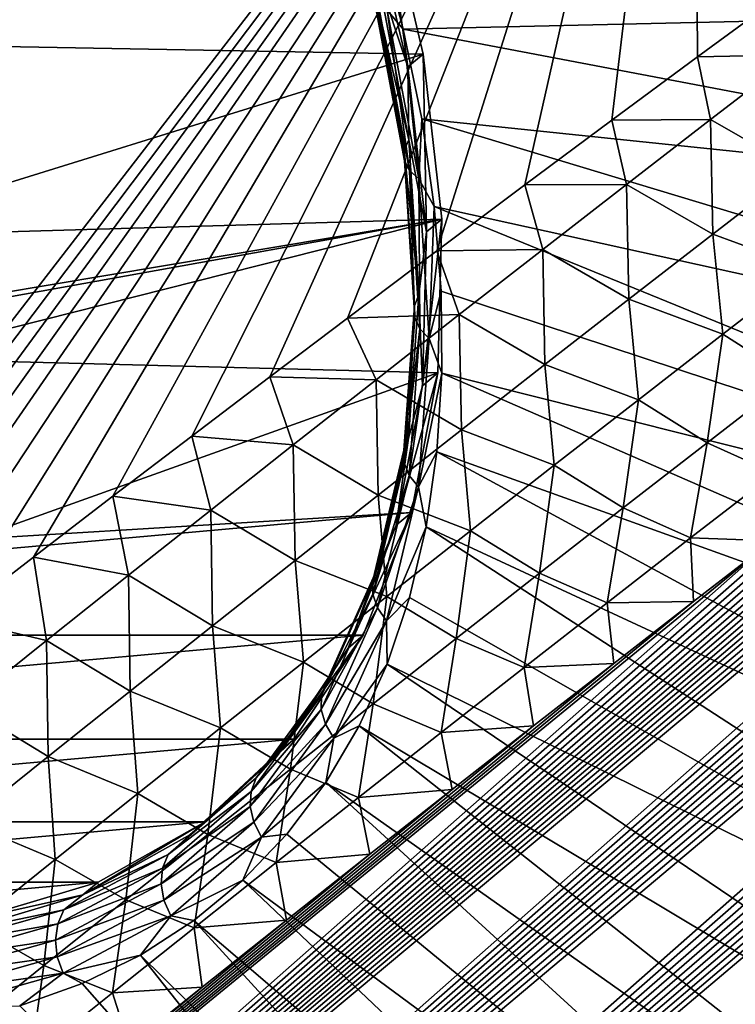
# Model space of a CAD drawing. Header units: metres. Extents: x -82 to 82, y -464 to 32.
# Tile 43 of 256: x -63.99 to -61.68, y -48.23 to -45.05. Entities that reach past the tile are written whole.
import ezdxf

# ---------------------------------------------------------------- set-up
doc = ezdxf.new("R2010")
doc.units = ezdxf.units.M
doc.layers.add('solid_K244121000C07', color=7, linetype='CONTINUOUS')

msp = doc.modelspace()

# ---------------------------------------------------------------- linework, layer by layer
at = {"layer": 'solid_K244121000C07'}
for points in [[(-74.864143, -45.296734, 49.450634), (-75.118034, -44.81987, 49.950577), (-57.820217, -31.50647, 35.112881)], [(-74.864143, -45.296734, 49.450634), (-57.820217, -31.50647, 35.112881), (-58.001575, -31.748444, 35.221859)], [(-74.864143, -45.296734, 49.450634), (-58.001575, -31.748444, 35.221859), (-58.189156, -31.995325, 35.335194)], [(-74.864143, -45.296734, 49.450634), (-58.189156, -31.995325, 35.335194), (-58.383453, -32.247414, 35.453327)], [(-74.864143, -45.296734, 49.450634), (-58.383453, -32.247414, 35.453327), (-58.58477, -32.504906, 35.576534)], [(-74.864143, -45.296734, 49.450634), (-58.58477, -32.504906, 35.576534), (-58.792511, -32.767422, 35.704254)], [(-74.864143, -45.296734, 49.450634), (-58.792511, -32.767422, 35.704254), (-59.007057, -33.035183, 35.836842)], [(-74.864143, -45.296734, 49.450634), (-59.007057, -33.035183, 35.836842), (-59.172771, -33.239647, 35.939796)], [(-74.612633, -45.755608, 48.915447), (-74.864143, -45.296734, 49.450634), (-59.172771, -33.239647, 35.939796)], [(-74.612633, -45.755608, 48.915447), (-59.172771, -33.239647, 35.939796), (-59.342865, -33.447392, 36.046013)], [(-74.612633, -45.755608, 48.915447), (-59.342865, -33.447392, 36.046013), (-59.517387, -33.658443, 36.155525)], [(-74.612633, -45.755608, 48.915447), (-59.517387, -33.658443, 36.155525), (-59.695885, -33.872536, 36.267902)], [(-74.612633, -45.755608, 48.915447), (-59.695885, -33.872536, 36.267902), (-59.878563, -34.089787, 36.383347)], [(-74.612633, -45.755608, 48.915447), (-59.878563, -34.089787, 36.383347), (-60.065701, -34.310349, 36.502132)], [(-74.612633, -45.755608, 48.915447), (-60.065701, -34.310349, 36.502132), (-60.25758, -34.534382, 36.624523)], [(-74.612633, -45.755608, 48.915447), (-60.25758, -34.534382, 36.624523), (-60.454472, -34.762039, 36.750793)], [(-74.612633, -45.755608, 48.915447), (-60.454472, -34.762039, 36.750793), (-60.656162, -34.99321, 36.880733)], [(-74.612633, -45.755608, 48.915447), (-60.656162, -34.99321, 36.880733), (-60.862324, -35.227707, 37.014015)], [(-74.363487, -46.195412, 48.344429), (-74.612633, -45.755608, 48.915447), (-60.862324, -35.227707, 37.014015)], [(-74.363487, -46.195412, 48.344429), (-60.862324, -35.227707, 37.014015), (-61.073273, -35.465702, 37.150967)], [(-74.363487, -46.195412, 48.344429), (-61.073273, -35.465702, 37.150967), (-61.289345, -35.707367, 37.291916)], [(-74.363487, -46.195412, 48.344429), (-61.289345, -35.707367, 37.291916), (-61.510857, -35.952881, 37.437195)], [(-74.363487, -46.195412, 48.344429), (-61.510857, -35.952881, 37.437195), (-61.738098, -36.202396, 37.587105)], [(-74.363487, -46.195412, 48.344429), (-61.738098, -36.202396, 37.587105), (-61.970501, -36.455627, 37.741058)], [(-74.363487, -46.195412, 48.344429), (-61.970501, -36.455627, 37.741058), (-62.208038, -36.712555, 37.899036)], [(-64.865387, -55.08408, 52.635303), (-43.27729, -36.509026, 34.21389), (-43.026073, -36.500423, 34.23811)], [(-64.36631, -55.363579, 53.034359), (-64.865387, -55.08408, 52.635303), (-43.026073, -36.500423, 34.23811)], [(-64.36631, -55.363579, 53.034359), (-43.026073, -36.500423, 34.23811), (-42.797138, -36.503937, 34.269936)], [(-64.36631, -55.363579, 53.034359), (-42.797138, -36.503937, 34.269936), (-42.587986, -36.517895, 34.308193)], [(-64.865387, -55.08408, 52.635303), (-43.552277, -36.53159, 34.198738), (-43.27729, -36.509026, 34.21389)], [(-64.865387, -55.08408, 52.635303), (-43.852074, -36.569592, 34.193756), (-43.552277, -36.53159, 34.198738)], [(-64.36631, -55.363579, 53.034359), (-42.587986, -36.517895, 34.308193), (-42.39658, -36.541275, 34.352322)], [(-64.36631, -55.363579, 53.034359), (-42.39658, -36.541275, 34.352322), (-42.220604, -36.573093, 34.401749)], [(-65.347649, -54.81081, 52.20446), (-44.177696, -36.624683, 34.20026), (-43.852074, -36.569592, 34.193756)], [(-64.865387, -55.08408, 52.635303), (-65.347649, -54.81081, 52.20446), (-43.852074, -36.569592, 34.193756)], [(-63.850903, -55.649136, 53.401672), (-64.36631, -55.363579, 53.034359), (-42.220604, -36.573093, 34.401749)], [(-63.850903, -55.649136, 53.401672), (-42.220604, -36.573093, 34.401749), (-42.057858, -36.612411, 34.455879)], [(-65.347649, -54.81081, 52.20446), (-44.530613, -36.698902, 34.219975), (-44.177696, -36.624683, 34.20026)], [(-63.850903, -55.649136, 53.401672), (-42.057858, -36.612411, 34.455879), (-41.906822, -36.659, 34.514759)], [(-63.850903, -55.649136, 53.401672), (-41.906822, -36.659, 34.514759), (-41.766102, -36.7127, 34.578434)], [(-74.363487, -46.195412, 48.344429), (-62.208038, -36.712555, 37.899036), (-62.40202, -36.920883, 38.028587)], [(-65.347649, -54.81081, 52.20446), (-44.717525, -36.74353, 34.235023), (-44.530613, -36.698902, 34.219975)], [(-63.850903, -55.649136, 53.401672), (-41.766102, -36.7127, 34.578434), (-41.63401, -36.773548, 34.647121)], [(-65.347649, -54.81081, 52.20446), (-44.91188, -36.793739, 34.254059), (-44.717525, -36.74353, 34.235023)], [(-63.319561, -55.94059, 53.737213), (-63.850903, -55.649136, 53.401672), (-41.63401, -36.773548, 34.647121)], [(-63.319561, -55.94059, 53.737213), (-41.63401, -36.773548, 34.647121), (-41.509674, -36.841801, 34.721146)], [(-65.812561, -54.54393, 51.741692), (-45.113426, -36.849316, 34.27681), (-44.91188, -36.793739, 34.254059)], [(-65.347649, -54.81081, 52.20446), (-65.812561, -54.54393, 51.741692), (-44.91188, -36.793739, 34.254059)], [(-65.812561, -54.54393, 51.741692), (-45.322609, -36.910751, 34.303734), (-45.113426, -36.849316, 34.27681)], [(-63.319561, -55.94059, 53.737213), (-41.509674, -36.841801, 34.721146), (-41.392448, -36.917843, 34.800934)], [(-65.812561, -54.54393, 51.741692), (-45.539787, -36.978455, 34.335217), (-45.322609, -36.910751, 34.303734)], [(-63.319561, -55.94059, 53.737213), (-41.392448, -36.917843, 34.800934), (-41.281708, -37.002357, 34.887146)], [(-74.363487, -46.195412, 48.344429), (-62.40202, -36.920883, 38.028587), (-62.599728, -37.131798, 38.161186)], [(-65.812561, -54.54393, 51.741692), (-45.764698, -37.052212, 34.370975), (-45.539787, -36.978455, 34.335217)], [(-63.319561, -55.94059, 53.737213), (-41.281708, -37.002357, 34.887146), (-41.176743, -37.096451, 34.980827)], [(-65.812561, -54.54393, 51.741692), (-45.997917, -37.13261, 34.411579), (-45.764698, -37.052212, 34.370975)], [(-62.77256, -56.237839, 54.040928), (-63.319561, -55.94059, 53.737213), (-41.176743, -37.096451, 34.980827)], [(-62.77256, -56.237839, 54.040928), (-41.176743, -37.096451, 34.980827), (-41.077511, -37.201096, 35.082798)], [(-74.363487, -46.195412, 48.344429), (-62.599728, -37.131798, 38.161186), (-62.801361, -37.345394, 38.297039)], [(-65.812561, -54.54393, 51.741692), (-46.2397, -37.21994, 34.457268), (-45.997917, -37.13261, 34.411579)], [(-62.77256, -56.237839, 54.040928), (-41.077511, -37.201096, 35.082798), (-40.984077, -37.31736, 35.193947)], [(-66.259483, -54.283539, 51.246712), (-46.489849, -37.314053, 34.507843), (-46.2397, -37.21994, 34.457268)], [(-65.812561, -54.54393, 51.741692), (-66.259483, -54.283539, 51.246712), (-46.2397, -37.21994, 34.457268)], [(-66.259483, -54.283539, 51.246712), (-46.749065, -37.41568, 34.564018), (-46.489849, -37.314053, 34.507843)], [(-62.77256, -56.237839, 54.040928), (-40.984077, -37.31736, 35.193947), (-40.896729, -37.447395, 35.316143)], [(-74.363487, -46.195412, 48.344429), (-62.801361, -37.345394, 38.297039), (-63.007111, -37.561768, 38.436363)], [(-66.259483, -54.283539, 51.246712), (-47.017448, -37.52496, 34.625889), (-46.749065, -37.41568, 34.564018)], [(-62.77256, -56.237839, 54.040928), (-40.896729, -37.447395, 35.316143), (-40.816078, -37.592968, 35.450829)], [(-66.259483, -54.283539, 51.246712), (-47.294945, -37.641884, 34.693401), (-47.017448, -37.52496, 34.625889)], [(-74.363487, -46.195412, 48.344429), (-63.007111, -37.561768, 38.436363), (-63.216953, -37.780918, 38.579132)], [(-62.210064, -56.54076, 54.312634), (-62.77256, -56.237839, 54.040928), (-40.816078, -37.592968, 35.450829)], [(-62.210064, -56.54076, 54.312634), (-40.816078, -37.592968, 35.450829), (-40.742832, -37.755722, 35.599255)], [(-66.259483, -54.283539, 51.246712), (-47.582367, -37.767288, 34.767372), (-47.294945, -37.641884, 34.693401)], [(-66.687653, -54.029823, 50.719254), (-47.879601, -37.9011, 34.847683), (-47.582367, -37.767288, 34.767372)], [(-66.259483, -54.283539, 51.246712), (-66.687653, -54.029823, 50.719254), (-47.582367, -37.767288, 34.767372)], [(-62.210064, -56.54076, 54.312634), (-40.742832, -37.755722, 35.599255), (-40.67857, -37.937706, 35.76305)], [(-74.116737, -46.614918, 47.737038), (-74.363487, -46.195412, 48.344429), (-63.216953, -37.780918, 38.579132)], [(-74.116737, -46.614918, 47.737038), (-63.216953, -37.780918, 38.579132), (-63.430344, -38.002579, 38.724766)], [(-66.687653, -54.029823, 50.719254), (-48.186836, -38.043549, 34.934528), (-47.879601, -37.9011, 34.847683)], [(-62.210064, -56.54076, 54.312634), (-40.67857, -37.937706, 35.76305), (-40.625099, -38.140678, 35.943569)], [(-74.116737, -46.614918, 47.737038), (-63.430344, -38.002579, 38.724766), (-63.647465, -38.226845, 38.873463)], [(-66.687653, -54.029823, 50.719254), (-48.50494, -38.195526, 35.028801), (-48.186836, -38.043549, 34.934528)], [(-61.632252, -56.849178, 54.552002), (-62.210064, -56.54076, 54.312634), (-40.625099, -38.140678, 35.943569)], [(-66.687653, -54.029823, 50.719254), (-48.722881, -38.301991, 35.095592), (-48.50494, -38.195526, 35.028801)], [(-74.116737, -46.614918, 47.737038), (-63.647465, -38.226845, 38.873463), (-63.868553, -38.453819, 39.025497)], [(-66.687653, -54.029823, 50.719254), (-48.94556, -38.412632, 35.165592), (-48.722881, -38.301991, 35.095592)], [(-67.096207, -53.78297, 50.159023), (-49.173294, -38.527771, 35.239128), (-48.94556, -38.412632, 35.165592)], [(-66.687653, -54.029823, 50.719254), (-67.096207, -53.78297, 50.159023), (-48.94556, -38.412632, 35.165592)], [(-74.116737, -46.614918, 47.737038), (-63.868553, -38.453819, 39.025497), (-64.093864, -38.683624, 39.181137)], [(-67.096207, -53.78297, 50.159023), (-49.406376, -38.647732, 35.316525), (-49.173294, -38.527771, 35.239128)], [(-67.096207, -53.78297, 50.159023), (-49.644611, -38.772308, 35.397556), (-49.406376, -38.647732, 35.316525)], [(-67.096207, -53.78297, 50.159023), (-49.887917, -38.901436, 35.482143), (-49.644611, -38.772308, 35.397556)], [(-67.096207, -53.78297, 50.159023), (-50.136631, -39.03548, 35.570667), (-49.887917, -38.901436, 35.482143)], [(-67.096207, -53.78297, 50.159023), (-50.391106, -39.174812, 35.663513), (-50.136631, -39.03548, 35.570667)], [(-67.096207, -53.78297, 50.159023), (-50.651363, -39.319466, 35.760708), (-50.391106, -39.174812, 35.663513)], [(-67.096207, -53.78297, 50.159023), (-50.917072, -39.469101, 35.861881), (-50.651363, -39.319466, 35.760708)], [(-67.4842, -53.54319, 49.565678), (-51.188591, -39.624111, 35.967449), (-50.917072, -39.469101, 35.861881)], [(-67.096207, -53.78297, 50.159023), (-67.4842, -53.54319, 49.565678), (-50.917072, -39.469101, 35.861881)], [(-67.4842, -53.54319, 49.565678), (-51.466301, -39.78492, 36.077869), (-51.188591, -39.624111, 35.967449)], [(-67.4842, -53.54319, 49.565678), (-51.750446, -39.951786, 36.19342), (-51.466301, -39.78492, 36.077869)], [(-67.4842, -53.54319, 49.565678), (-52.04055, -40.124203, 36.313534), (-51.750446, -39.951786, 36.19342)], [(-67.4842, -53.54319, 49.565678), (-52.336895, -40.302502, 36.438572), (-52.04055, -40.124203, 36.313534)], [(-67.4842, -53.54319, 49.565678), (-52.563511, -40.440372, 36.535904), (-52.336895, -40.302502, 36.438572)], [(-67.4842, -53.54319, 49.565678), (-52.79406, -40.582027, 36.636543), (-52.563511, -40.440372, 36.535904)], [(-67.850517, -53.3106, 48.938694), (-53.02858, -40.727501, 36.740528), (-52.79406, -40.582027, 36.636543)], [(-67.4842, -53.54319, 49.565678), (-67.850517, -53.3106, 48.938694), (-52.79406, -40.582027, 36.636543)], [(-67.850517, -53.3106, 48.938694), (-53.266727, -40.876411, 36.847412), (-53.02858, -40.727501, 36.740528)], [(-67.850517, -53.3106, 48.938694), (-53.508648, -41.028934, 36.957405), (-53.266727, -40.876411, 36.847412)], [(-67.850517, -53.3106, 48.938694), (-53.754555, -41.18531, 37.070786), (-53.508648, -41.028934, 36.957405)], [(-67.850517, -53.3106, 48.938694), (-54.004642, -41.345776, 37.187828), (-53.754555, -41.18531, 37.070786)], [(-67.850517, -53.3106, 48.938694), (-54.259117, -41.510563, 37.308811), (-54.004642, -41.345776, 37.187828)], [(-67.850517, -53.3106, 48.938694), (-54.517834, -41.679501, 37.433521), (-54.259117, -41.510563, 37.308811)], [(-67.850517, -53.3106, 48.938694), (-54.780548, -41.852291, 37.561619), (-54.517834, -41.679501, 37.433521)], [(-67.850517, -53.3106, 48.938694), (-55.047482, -42.029221, 37.693443), (-54.780548, -41.852291, 37.561619)], [(-67.069298, -46.593792, 42.202419), (-68.432419, -45.000114, 42.136806), (-62.932545, -41.953415, 38.936436)], [(-67.069298, -46.593792, 42.202419), (-62.932545, -41.953415, 38.936436), (-61.814911, -43.174427, 39.038269)], [(-68.193947, -53.085365, 48.277592), (-55.318867, -42.210564, 37.829334), (-55.047482, -42.029221, 37.693443)], [(-67.850517, -53.3106, 48.938694), (-68.193947, -53.085365, 48.277592), (-55.047482, -42.029221, 37.693443)], [(-68.193947, -53.085365, 48.277592), (-55.594933, -42.396603, 37.969631), (-55.318867, -42.210564, 37.829334)], [(-68.193947, -53.085365, 48.277592), (-55.875893, -42.587578, 38.114639), (-55.594933, -42.396603, 37.969631)], [(-68.193947, -53.085365, 48.277592), (-56.161358, -42.783009, 38.263763), (-55.875893, -42.587578, 38.114639)], [(-68.193947, -53.085365, 48.277592), (-56.451305, -42.982861, 38.416973), (-56.161358, -42.783009, 38.263763)], [(-68.193947, -53.085365, 48.277592), (-56.686661, -43.146152, 38.542767), (-56.451305, -42.982861, 38.416973)], [(-68.193947, -53.085365, 48.277592), (-56.925182, -43.312656, 38.671661), (-56.686661, -43.146152, 38.542767)], [(-65.607422, -48.086536, 42.394264), (-67.069298, -46.593792, 42.202419), (-61.814911, -43.174427, 39.038269)], [(-65.382378, -47.907944, 42.236584), (-65.607422, -48.086536, 42.394264), (-61.814911, -43.174427, 39.038269)], [(-65.158707, -47.731159, 42.081207), (-65.382378, -47.907944, 42.236584), (-61.814911, -43.174427, 39.038269)], [(-64.936707, -47.556431, 41.928329), (-65.158707, -47.731159, 42.081207), (-61.814911, -43.174427, 39.038269)], [(-64.716057, -47.383537, 41.777706), (-64.936707, -47.556431, 41.928329), (-61.814911, -43.174427, 39.038269)], [(-64.457336, -47.181873, 41.602814), (-64.716057, -47.383537, 41.777706), (-61.814911, -43.174427, 39.038269)], [(-64.199295, -46.981815, 41.430187), (-64.457336, -47.181873, 41.602814), (-61.814911, -43.174427, 39.038269)], [(-63.942245, -46.783569, 41.259987), (-64.199295, -46.981815, 41.430187), (-61.814911, -43.174427, 39.038269)], [(-63.68652, -46.587334, 41.092381), (-63.942245, -46.783569, 41.259987), (-61.814911, -43.174427, 39.038269)], [(-63.432446, -46.393311, 40.927525), (-63.68652, -46.587334, 41.092381), (-61.814911, -43.174427, 39.038269)], [(-63.180351, -46.201706, 40.765575), (-63.432446, -46.393311, 40.927525), (-61.814911, -43.174427, 39.038269)], [(-62.930565, -46.012726, 40.606689), (-63.180351, -46.201706, 40.765575), (-61.814911, -43.174427, 39.038269)], [(-62.642498, -45.795853, 40.425377), (-62.930565, -46.012726, 40.606689), (-61.814911, -43.174427, 39.038269)], [(-62.358543, -45.583176, 40.248661), (-62.642498, -45.795853, 40.425377), (-61.814911, -43.174427, 39.038269)], [(-62.078751, -45.374855, 40.076546), (-62.358543, -45.583176, 40.248661), (-61.814911, -43.174427, 39.038269)], [(-61.802525, -45.170635, 39.908688), (-62.078751, -45.374855, 40.076546), (-61.814911, -43.174427, 39.038269)], [(-61.529732, -44.970333, 39.7449), (-61.802525, -45.170635, 39.908688), (-61.814911, -43.174427, 39.038269)], [(-68.193947, -53.085365, 48.277592), (-57.166996, -43.482536, 38.803875), (-56.925182, -43.312656, 38.671661)], [(-68.193947, -53.085365, 48.277592), (-57.412239, -43.65596, 38.939625), (-57.166996, -43.482536, 38.803875)], [(-68.193947, -53.085365, 48.277592), (-57.660896, -43.832905, 39.078884), (-57.412239, -43.65596, 38.939625)], [(-68.193947, -53.085365, 48.277592), (-57.912617, -44.012901, 39.221054), (-57.660896, -43.832905, 39.078884)], [(-68.513138, -52.867657, 47.581856), (-58.167515, -44.196106, 39.366344), (-57.912617, -44.012901, 39.221054)], [(-68.193947, -53.085365, 48.277592), (-68.513138, -52.867657, 47.581856), (-57.912617, -44.012901, 39.221054)], [(-68.513138, -52.867657, 47.581856), (-58.425755, -44.382729, 39.515034), (-58.167515, -44.196106, 39.366344)], [(-68.513138, -52.867657, 47.581856), (-58.687489, -44.572979, 39.6674), (-58.425755, -44.382729, 39.515034)], [(-65.137276, -44.539875, 71.136543), (-66.795654, -45.118343, 68.791206), (-62.817551, -44.603115, 73.616325)], [(-68.513138, -52.867657, 47.581856), (-58.952888, -44.767063, 39.823723), (-58.687489, -44.572979, 39.6674)], [(-66.795654, -45.118343, 68.791206), (-64.870888, -45.122593, 70.893051), (-62.817551, -44.603115, 73.616325)], [(-64.870888, -45.122593, 70.893051), (-62.686367, -45.161823, 73.246956), (-62.817551, -44.603115, 73.616325)], [(-62.735569, -45.203053, 73.291962), (-62.866741, -44.644405, 73.661293), (-62.817551, -44.603115, 73.616325)], [(-62.735569, -45.203053, 73.291962), (-62.817551, -44.603115, 73.616325), (-62.686367, -45.161823, 73.246956)], [(-62.832214, -44.910362, 73.550652), (-62.866741, -44.644405, 73.661293), (-62.735569, -45.203053, 73.291962)], [(-68.513138, -52.867657, 47.581856), (-59.176964, -44.931881, 39.957218), (-58.952888, -44.767063, 39.823723)], [(-62.828182, -44.787338, 73.919044), (-62.750519, -45.081795, 73.733704), (-59.646606, -45.010483, 76.213364)], [(-62.802814, -45.019829, 73.729973), (-62.750519, -45.081795, 73.733704), (-62.828182, -44.787338, 73.919044)], [(-62.832214, -44.910362, 73.550652), (-62.733204, -45.437691, 73.174889), (-62.84716, -44.942154, 73.593903)], [(-62.832214, -44.910362, 73.550652), (-62.735569, -45.203053, 73.291962), (-62.733204, -45.437691, 73.174889)], [(-68.513138, -52.867657, 47.581856), (-59.403774, -45.099602, 40.093796), (-59.176964, -44.931881, 39.957218)], [(-62.84716, -44.942154, 73.593903), (-62.7477, -45.471859, 73.216446), (-62.847042, -44.972515, 73.640625)], [(-62.733204, -45.437691, 73.174889), (-62.7477, -45.471859, 73.216446), (-62.84716, -44.942154, 73.593903)], [(-62.847042, -44.972515, 73.640625), (-62.746876, -45.505993, 73.260475), (-62.831867, -44.999096, 73.687187)], [(-62.7477, -45.471859, 73.216446), (-62.746876, -45.505993, 73.260475), (-62.847042, -44.972515, 73.640625)], [(-61.488655, -45.163788, 39.834946), (-61.802525, -45.170635, 39.908688), (-61.529732, -44.970333, 39.7449)], [(-62.831867, -44.999096, 73.687187), (-62.730789, -45.537434, 73.303574), (-62.802814, -45.019829, 73.729973)], [(-62.746876, -45.505993, 73.260475), (-62.730789, -45.537434, 73.303574), (-62.831867, -44.999096, 73.687187)], [(-62.750519, -45.081795, 73.733704), (-59.458309, -45.706604, 75.780334), (-59.646606, -45.010483, 76.213364)], [(-62.802814, -45.019829, 73.729973), (-62.700691, -45.563747, 73.342392), (-62.750519, -45.081795, 73.733704)], [(-62.730789, -45.537434, 73.303574), (-62.700691, -45.563747, 73.342392), (-62.802814, -45.019829, 73.729973)], [(-68.513138, -52.867657, 47.581856), (-59.633049, -45.269844, 40.232933), (-59.403774, -45.099602, 40.093796)], [(-62.750519, -45.081795, 73.733704), (-62.691216, -45.37067, 73.533394), (-59.458309, -45.706604, 75.780334)], [(-62.700691, -45.563747, 73.342392), (-62.691216, -45.37067, 73.533394), (-62.750519, -45.081795, 73.733704)], [(-64.870888, -45.122593, 70.893051), (-64.583855, -45.750458, 70.630692), (-62.686367, -45.161823, 73.246956)], [(-64.583855, -45.750458, 70.630692), (-62.626541, -45.69392, 72.823944), (-62.686367, -45.161823, 73.246956)], [(-62.675732, -45.735184, 72.868927), (-62.735569, -45.203053, 73.291962), (-62.686367, -45.161823, 73.246956)], [(-62.675732, -45.735184, 72.868927), (-62.686367, -45.161823, 73.246956), (-62.626541, -45.69392, 72.823944)], [(-61.760464, -45.372921, 40.003635), (-62.078751, -45.374855, 40.076546), (-61.802525, -45.170635, 39.908688)], [(-61.488655, -45.163788, 39.834946), (-61.760464, -45.372921, 40.003635), (-61.802525, -45.170635, 39.908688)], [(-61.480488, -45.532635, 40.069653), (-61.760464, -45.372921, 40.003635), (-61.488655, -45.163788, 39.834946)], [(-62.733204, -45.437691, 73.174889), (-62.735569, -45.203053, 73.291962), (-62.675732, -45.735184, 72.868927)], [(-68.513138, -52.867657, 47.581856), (-59.864719, -45.442513, 40.374512), (-59.633049, -45.269844, 40.232933)], [(-62.700691, -45.563747, 73.342392), (-62.650562, -45.652611, 73.319054), (-62.691216, -45.37067, 73.533394)], [(-62.691216, -45.37067, 73.533394), (-59.32869, -46.384647, 75.299698), (-59.458309, -45.706604, 75.780334)], [(-62.691216, -45.37067, 73.533394), (-62.650562, -45.652611, 73.319054), (-59.32869, -46.384647, 75.299698)], [(-62.031303, -45.58226, 40.173531), (-62.358543, -45.583176, 40.248661), (-62.078751, -45.374855, 40.076546)], [(-61.760464, -45.372921, 40.003635), (-62.031303, -45.58226, 40.173531), (-62.078751, -45.374855, 40.076546)], [(-61.75256, -45.742348, 40.240704), (-62.031303, -45.58226, 40.173531), (-61.760464, -45.372921, 40.003635)], [(-61.480488, -45.532635, 40.069653), (-61.75256, -45.742348, 40.240704), (-61.760464, -45.372921, 40.003635)], [(-68.513138, -52.867657, 47.581856), (-60.098888, -45.61776, 40.518745), (-59.864719, -45.442513, 40.374512)], [(-62.733204, -45.437691, 73.174889), (-62.700344, -45.937138, 72.752342), (-62.7477, -45.471859, 73.216446)], [(-62.733204, -45.437691, 73.174889), (-62.675732, -45.735184, 72.868927), (-62.700344, -45.937138, 72.752342)], [(-62.7477, -45.471859, 73.216446), (-62.714691, -45.973564, 72.791992), (-62.746876, -45.505993, 73.260475)], [(-62.700344, -45.937138, 72.752342), (-62.714691, -45.973564, 72.791992), (-62.7477, -45.471859, 73.216446)], [(-62.746876, -45.505993, 73.260475), (-62.713631, -46.011265, 72.833008), (-62.730789, -45.537434, 73.303574)], [(-62.714691, -45.973564, 72.791992), (-62.713631, -46.011265, 72.833008), (-62.746876, -45.505993, 73.260475)], [(-62.730789, -45.537434, 73.303574), (-62.697243, -46.047314, 72.872208), (-62.700691, -45.563747, 73.342392)], [(-62.713631, -46.011265, 72.833008), (-62.697243, -46.047314, 72.872208), (-62.730789, -45.537434, 73.303574)], [(-61.447086, -45.85424, 40.33334), (-61.75256, -45.742348, 40.240704), (-61.480488, -45.532635, 40.069653)], [(-62.700691, -45.563747, 73.342392), (-62.666798, -46.078911, 72.906555), (-62.650562, -45.652611, 73.319054)], [(-62.697243, -46.047314, 72.872208), (-62.666798, -46.078911, 72.906555), (-62.700691, -45.563747, 73.342392)], [(-62.301186, -45.791794, 40.344624), (-62.642498, -45.795853, 40.425377), (-62.358543, -45.583176, 40.248661)], [(-62.031303, -45.58226, 40.173531), (-62.301186, -45.791794, 40.344624), (-62.358543, -45.583176, 40.248661)], [(-62.023674, -45.952278, 40.412949), (-62.301186, -45.791794, 40.344624), (-62.031303, -45.58226, 40.173531)], [(-61.75256, -45.742348, 40.240704), (-62.023674, -45.952278, 40.412949), (-62.031303, -45.58226, 40.173531)], [(-68.513138, -52.867657, 47.581856), (-60.335651, -45.795719, 40.665829), (-60.098888, -45.61776, 40.518745)], [(-62.666798, -46.078911, 72.906555), (-62.628738, -45.926308, 73.091675), (-62.650562, -45.652611, 73.319054)], [(-62.650562, -45.652611, 73.319054), (-59.258862, -47.038826, 74.775551), (-59.32869, -46.384647, 75.299698)], [(-62.650562, -45.652611, 73.319054), (-62.628738, -45.926308, 73.091675), (-59.258862, -47.038826, 74.775551)], [(-65.14016, -46.114811, 69.687607), (-65.12738, -46.142773, 69.675919), (-62.626541, -45.69392, 72.823944)], [(-64.583855, -45.750458, 70.630692), (-65.14016, -46.114811, 69.687607), (-62.626541, -45.69392, 72.823944)], [(-65.12738, -46.142773, 69.675919), (-64.40451, -46.142773, 70.466759), (-62.626541, -45.69392, 72.823944)], [(-64.40451, -46.142773, 70.466759), (-62.639149, -46.189613, 72.355103), (-62.626541, -45.69392, 72.823944)], [(-62.688343, -46.230888, 72.400078), (-62.626541, -45.69392, 72.823944), (-62.639149, -46.189613, 72.355103)], [(-62.688343, -46.230888, 72.400078), (-62.675732, -45.735184, 72.868927), (-62.626541, -45.69392, 72.823944)], [(-62.700344, -45.937138, 72.752342), (-62.675732, -45.735184, 72.868927), (-62.688343, -46.230888, 72.400078)], [(-61.720295, -46.064987, 40.507034), (-62.023674, -45.952278, 40.412949), (-61.75256, -45.742348, 40.240704)], [(-61.447086, -45.85424, 40.33334), (-61.720295, -46.064987, 40.507034), (-61.75256, -45.742348, 40.240704)], [(-68.513138, -52.867657, 47.581856), (-60.575111, -45.976536, 40.815971), (-60.335651, -45.795719, 40.665829)], [(-62.570122, -46.001503, 40.516907), (-62.930565, -46.012726, 40.606689), (-62.642498, -45.795853, 40.425377)], [(-62.301186, -45.791794, 40.344624), (-62.570122, -46.001503, 40.516907), (-62.642498, -45.795853, 40.425377)], [(-62.293842, -46.162407, 40.586384), (-62.570122, -46.001503, 40.516907), (-62.301186, -45.791794, 40.344624)], [(-62.023674, -45.952278, 40.412949), (-62.293842, -46.162407, 40.586384), (-62.301186, -45.791794, 40.344624)], [(-61.447086, -45.85424, 40.33334), (-61.499821, -46.205261, 40.689255), (-61.720295, -46.064987, 40.507034)], [(-62.666798, -46.078911, 72.906555), (-62.625847, -46.190487, 72.852325), (-62.628738, -45.926308, 73.091675)], [(-62.628738, -45.926308, 73.091675), (-62.625847, -46.190487, 72.852325), (-59.258862, -47.038826, 74.775551)], [(-62.700344, -45.937138, 72.752342), (-62.688343, -46.230888, 72.400078), (-62.734196, -46.400166, 72.290245)], [(-62.700344, -45.937138, 72.752342), (-62.734196, -46.400166, 72.290245), (-62.714691, -45.973564, 72.791992)], [(-61.99255, -46.275959, 40.681927), (-62.293842, -46.162407, 40.586384), (-62.023674, -45.952278, 40.412949)], [(-61.720295, -46.064987, 40.507034), (-61.99255, -46.275959, 40.681927), (-62.023674, -45.952278, 40.412949)], [(-68.513138, -52.867657, 47.581856), (-60.817364, -46.160355, 40.969376), (-60.575111, -45.976536, 40.815971)], [(-62.714691, -45.973564, 72.791992), (-62.748699, -46.438686, 72.327812), (-62.713631, -46.011265, 72.833008)], [(-62.734196, -46.400166, 72.290245), (-62.748699, -46.438686, 72.327812), (-62.714691, -45.973564, 72.791992)], [(-62.83812, -46.211376, 40.690369), (-63.180351, -46.201706, 40.765575), (-62.930565, -46.012726, 40.606689)], [(-62.570122, -46.001503, 40.516907), (-62.83812, -46.211376, 40.690369), (-62.930565, -46.012726, 40.606689)], [(-62.563076, -46.372726, 40.760998), (-62.83812, -46.211376, 40.690369), (-62.570122, -46.001503, 40.516907)], [(-62.748699, -46.438686, 72.327812), (-62.747879, -46.479694, 72.365524), (-62.713631, -46.011265, 72.833008)], [(-62.713631, -46.011265, 72.833008), (-62.747879, -46.479694, 72.365524), (-62.697243, -46.047314, 72.872208)], [(-62.293842, -46.162407, 40.586384), (-62.563076, -46.372726, 40.760998), (-62.570122, -46.001503, 40.516907)], [(-62.747879, -46.479694, 72.365524), (-62.731804, -46.520012, 72.400467), (-62.697243, -46.047314, 72.872208)], [(-62.697243, -46.047314, 72.872208), (-62.731804, -46.520012, 72.400467), (-62.666798, -46.078911, 72.906555)], [(-62.731804, -46.520012, 72.400467), (-62.701714, -46.556507, 72.429916), (-62.666798, -46.078911, 72.906555)], [(-62.666798, -46.078911, 72.906555), (-62.701714, -46.556507, 72.429916), (-62.625847, -46.190487, 72.852325)], [(-61.720295, -46.064987, 40.507034), (-61.771255, -46.414959, 40.86414), (-61.99255, -46.275959, 40.681927)], [(-61.720295, -46.064987, 40.507034), (-61.499821, -46.205261, 40.689255), (-61.771255, -46.414959, 40.86414)], [(-64.40451, -46.142773, 70.466759), (-64.138008, -46.725731, 70.22316), (-62.639149, -46.189613, 72.355103)], [(-68.513138, -52.867657, 47.581856), (-61.062511, -46.347313, 41.126251), (-60.817364, -46.160355, 40.969376)], [(-62.263863, -46.487152, 40.858006), (-62.563076, -46.372726, 40.760998), (-62.293842, -46.162407, 40.586384)], [(-61.99255, -46.275959, 40.681927), (-62.263863, -46.487152, 40.858006), (-62.293842, -46.162407, 40.586384)], [(-64.138008, -46.725731, 70.22316), (-62.723988, -46.639683, 71.849129), (-62.639149, -46.189613, 72.355103)], [(-63.105186, -46.421406, 40.865005), (-63.432446, -46.393311, 40.927525), (-63.180351, -46.201706, 40.765575)], [(-62.83812, -46.211376, 40.690369), (-63.105186, -46.421406, 40.865005), (-63.180351, -46.201706, 40.765575)], [(-62.831375, -46.583221, 40.936783), (-63.105186, -46.421406, 40.865005), (-62.83812, -46.211376, 40.690369)], [(-62.563076, -46.372726, 40.760998), (-62.831375, -46.583221, 40.936783), (-62.83812, -46.211376, 40.690369)], [(-62.773167, -46.680927, 71.894142), (-62.639149, -46.189613, 72.355103), (-62.723988, -46.639683, 71.849129)], [(-62.773167, -46.680927, 71.894142), (-62.688343, -46.230888, 72.400078), (-62.639149, -46.189613, 72.355103)], [(-62.701714, -46.556507, 72.429916), (-62.641903, -46.443913, 72.602112), (-62.625847, -46.190487, 72.852325)], [(-62.625847, -46.190487, 72.852325), (-62.641903, -46.443913, 72.602112), (-59.249416, -47.663567, 74.212379)], [(-62.625847, -46.190487, 72.852325), (-59.249416, -47.663567, 74.212379), (-59.258862, -47.038826, 74.775551)], [(-61.554386, -46.512753, 41.076214), (-61.771255, -46.414959, 40.86414), (-61.499821, -46.205261, 40.689255)], [(-62.734196, -46.400166, 72.290245), (-62.688343, -46.230888, 72.400078), (-62.773167, -46.680927, 71.894142)], [(-61.99255, -46.275959, 40.681927), (-62.041759, -46.624889, 41.040192), (-62.263863, -46.487152, 40.858006)], [(-61.99255, -46.275959, 40.681927), (-61.771255, -46.414959, 40.86414), (-62.041759, -46.624889, 41.040192)], [(-68.513138, -52.867657, 47.581856), (-61.310654, -46.537556, 41.286797), (-61.062511, -46.347313, 41.126251)], [(-62.534237, -46.698544, 41.035259), (-62.831375, -46.583221, 40.936783), (-62.563076, -46.372726, 40.760998)], [(-62.263863, -46.487152, 40.858006), (-62.534237, -46.698544, 41.035259), (-62.563076, -46.372726, 40.760998)], [(-63.371338, -46.631577, 41.040806), (-63.68652, -46.587334, 41.092381), (-63.432446, -46.393311, 40.927525)], [(-63.105186, -46.421406, 40.865005), (-63.371338, -46.631577, 41.040806), (-63.432446, -46.393311, 40.927525)], [(-62.734196, -46.400166, 72.290245), (-62.773167, -46.680927, 71.894142), (-62.834187, -46.818851, 71.796509)], [(-62.734196, -46.400166, 72.290245), (-62.834187, -46.818851, 71.796509), (-62.748699, -46.438686, 72.327812)], [(-63.098755, -46.793877, 41.113731), (-63.371338, -46.631577, 41.040806), (-63.105186, -46.421406, 40.865005)], [(-62.831375, -46.583221, 40.936783), (-63.098755, -46.793877, 41.113731), (-63.105186, -46.421406, 40.865005)], [(-62.748699, -46.438686, 72.327812), (-62.84914, -46.859261, 71.831841), (-62.747879, -46.479694, 72.365524)], [(-62.834187, -46.818851, 71.796509), (-62.84914, -46.859261, 71.831841), (-62.748699, -46.438686, 72.327812)], [(-61.824287, -46.721455, 41.252209), (-62.041759, -46.624889, 41.040192), (-61.771255, -46.414959, 40.86414)], [(-61.554386, -46.512753, 41.076214), (-61.824287, -46.721455, 41.252209), (-61.771255, -46.414959, 40.86414)], [(-62.701714, -46.556507, 72.429916), (-62.676834, -46.685406, 72.342209), (-62.641903, -46.443913, 72.602112)], [(-62.641903, -46.443913, 72.602112), (-62.676834, -46.685406, 72.342209), (-59.300434, -48.253536, 73.614975)], [(-62.641903, -46.443913, 72.602112), (-59.300434, -48.253536, 73.614975), (-59.249416, -47.663567, 74.212379)], [(-62.84914, -46.859261, 71.831841), (-62.849033, -46.903259, 71.866028), (-62.747879, -46.479694, 72.365524)], [(-62.747879, -46.479694, 72.365524), (-62.849033, -46.903259, 71.866028), (-62.731804, -46.520012, 72.400467)], [(-62.263863, -46.487152, 40.858006), (-62.311337, -46.835052, 41.217403), (-62.534237, -46.698544, 41.035259)], [(-62.263863, -46.487152, 40.858006), (-62.041759, -46.624889, 41.040192), (-62.311337, -46.835052, 41.217403)], [(-62.849033, -46.903259, 71.866028), (-62.833881, -46.947441, 71.896416), (-62.731804, -46.520012, 72.400467)], [(-62.731804, -46.520012, 72.400467), (-62.833881, -46.947441, 71.896416), (-62.701714, -46.556507, 72.429916)], [(-61.554386, -46.512753, 41.076214), (-61.561737, -46.730991, 41.450912), (-61.824287, -46.721455, 41.252209)], [(-68.513138, -52.867657, 47.581856), (-61.561737, -46.730991, 41.450912), (-61.310654, -46.537556, 41.286797)], [(-62.833881, -46.947441, 71.896416), (-62.804852, -46.988365, 71.920639), (-62.701714, -46.556507, 72.429916)], [(-62.701714, -46.556507, 72.429916), (-62.804852, -46.988365, 71.920639), (-62.676834, -46.685406, 72.342209)], [(-63.63657, -46.841881, 41.217766), (-63.942245, -46.783569, 41.259987), (-63.68652, -46.587334, 41.092381)], [(-63.371338, -46.631577, 41.040806), (-63.63657, -46.841881, 41.217766), (-63.68652, -46.587334, 41.092381)], [(-62.803677, -46.91013, 41.213684), (-63.098755, -46.793877, 41.113731), (-62.831375, -46.583221, 40.936783)], [(-62.534237, -46.698544, 41.035259), (-62.803677, -46.91013, 41.213684), (-62.831375, -46.583221, 40.936783)], [(-63.365219, -47.004688, 41.291836), (-63.63657, -46.841881, 41.217766), (-63.371338, -46.631577, 41.040806)], [(-63.098755, -46.793877, 41.113731), (-63.365219, -47.004688, 41.291836), (-63.371338, -46.631577, 41.040806)], [(-62.093266, -46.930412, 41.429348), (-62.311337, -46.835052, 41.217403), (-62.041759, -46.624889, 41.040192)], [(-61.824287, -46.721455, 41.252209), (-62.093266, -46.930412, 41.429348), (-62.041759, -46.624889, 41.040192)], [(-67.137283, -47.035629, 66.657394), (-62.879425, -47.035629, 71.315598), (-62.723988, -46.639683, 71.849129)], [(-64.138008, -46.725731, 70.22316), (-67.137283, -47.035629, 66.657394), (-62.723988, -46.639683, 71.849129)], [(-62.928623, -47.076923, 71.36055), (-62.723988, -46.639683, 71.849129), (-62.879425, -47.035629, 71.315598)], [(-62.928623, -47.076923, 71.36055), (-62.773167, -46.680927, 71.894142), (-62.723988, -46.639683, 71.849129)], [(-62.834187, -46.818851, 71.796509), (-62.773167, -46.680927, 71.894142), (-62.928623, -47.076923, 71.36055)], [(-62.804852, -46.988365, 71.920639), (-62.730476, -46.913837, 72.073822), (-62.676834, -46.685406, 72.342209)], [(-62.676834, -46.685406, 72.342209), (-62.730476, -46.913837, 72.073822), (-59.41148, -48.803696, 72.988441)], [(-62.676834, -46.685406, 72.342209), (-59.41148, -48.803696, 72.988441), (-59.300434, -48.253536, 73.614975)], [(-62.534237, -46.698544, 41.035259), (-62.57999, -47.045425, 41.395771), (-62.803677, -46.91013, 41.213684)], [(-62.534237, -46.698544, 41.035259), (-62.311337, -46.835052, 41.217403), (-62.57999, -47.045425, 41.395771)], [(-61.824287, -46.721455, 41.252209), (-61.815384, -46.927074, 41.617832), (-62.093266, -46.930412, 41.429348)], [(-61.824287, -46.721455, 41.252209), (-61.561737, -46.730991, 41.450912), (-61.815384, -46.927074, 41.617832)], [(-68.806686, -52.65778, 46.851177), (-61.815384, -46.927074, 41.617832), (-61.561737, -46.730991, 41.450912)], [(-68.513138, -52.867657, 47.581856), (-68.806686, -52.65778, 46.851177), (-61.561737, -46.730991, 41.450912)], [(-63.900898, -47.052307, 41.395878), (-64.199295, -46.981815, 41.430187), (-63.942245, -46.783569, 41.259987)], [(-63.63657, -46.841881, 41.217766), (-63.900898, -47.052307, 41.395878), (-63.942245, -46.783569, 41.259987)], [(-63.072197, -47.121891, 41.393272), (-63.365219, -47.004688, 41.291836), (-63.098755, -46.793877, 41.113731)], [(-62.803677, -46.91013, 41.213684), (-63.072197, -47.121891, 41.393272), (-63.098755, -46.793877, 41.113731)], [(-62.834187, -46.818851, 71.796509), (-62.928623, -47.076923, 71.36055), (-62.998596, -47.186028, 71.279572)], [(-62.834187, -46.818851, 71.796509), (-62.998596, -47.186028, 71.279572), (-62.84914, -46.859261, 71.831841)], [(-63.630775, -47.215645, 41.471088), (-63.900898, -47.052307, 41.395878), (-63.63657, -46.841881, 41.217766)], [(-63.365219, -47.004688, 41.291836), (-63.630775, -47.215645, 41.471088), (-63.63657, -46.841881, 41.217766)], [(-62.361332, -47.139606, 41.607632), (-62.57999, -47.045425, 41.395771), (-62.311337, -46.835052, 41.217403)], [(-62.093266, -46.930412, 41.429348), (-62.361332, -47.139606, 41.607632), (-62.311337, -46.835052, 41.217403)], [(-62.84914, -46.859261, 71.831841), (-63.014294, -47.228092, 71.312569), (-62.849033, -46.903259, 71.866028)], [(-62.998596, -47.186028, 71.279572), (-63.014294, -47.228092, 71.312569), (-62.84914, -46.859261, 71.831841)], [(-62.803677, -46.91013, 41.213684), (-62.847733, -47.256001, 41.575283), (-63.072197, -47.121891, 41.393272)], [(-62.849033, -46.903259, 71.866028), (-63.015366, -47.274719, 71.343063), (-62.833881, -46.947441, 71.896416)], [(-63.014294, -47.228092, 71.312569), (-63.015366, -47.274719, 71.343063), (-62.849033, -46.903259, 71.866028)], [(-62.803677, -46.91013, 41.213684), (-62.57999, -47.045425, 41.395771), (-62.847733, -47.256001, 41.575283)], [(-62.804852, -46.988365, 71.920639), (-62.802578, -47.128143, 71.79821), (-62.730476, -46.913837, 72.073822)], [(-62.730476, -46.913837, 72.073822), (-62.802578, -47.128143, 71.79821), (-59.41148, -48.803696, 72.988441)], [(-68.806686, -52.65778, 46.851177), (-62.071697, -47.125954, 41.787769), (-61.815384, -46.927074, 41.617832)], [(-63.015366, -47.274719, 71.343063), (-63.001724, -47.322285, 71.368683), (-62.833881, -46.947441, 71.896416)], [(-62.833881, -46.947441, 71.896416), (-63.001724, -47.322285, 71.368683), (-62.804852, -46.988365, 71.920639)], [(-62.093266, -46.930412, 41.429348), (-62.071697, -47.125954, 41.787769), (-62.361332, -47.139606, 41.607632)], [(-62.093266, -46.930412, 41.429348), (-61.815384, -46.927074, 41.617832), (-62.071697, -47.125954, 41.787769)], [(-63.900898, -47.052307, 41.395878), (-64.16433, -47.262844, 41.575134), (-64.199295, -46.981815, 41.430187)], [(-63.339802, -47.333824, 41.574017), (-63.630775, -47.215645, 41.471088), (-63.365219, -47.004688, 41.291836)], [(-63.072197, -47.121891, 41.393272), (-63.339802, -47.333824, 41.574017), (-63.365219, -47.004688, 41.291836)], [(-63.001724, -47.322285, 71.368683), (-62.974434, -47.367096, 71.387444), (-62.804852, -46.988365, 71.920639)], [(-62.804852, -46.988365, 71.920639), (-62.974434, -47.367096, 71.387444), (-62.802578, -47.128143, 71.79821)], [(-66.608109, -47.370247, 66.929146), (-62.879425, -47.035629, 71.315598), (-67.137283, -47.035629, 66.657394)], [(-66.608109, -47.370247, 66.929146), (-63.102657, -47.370247, 70.764198), (-62.879425, -47.035629, 71.315598)], [(-63.151817, -47.411491, 70.809242), (-62.879425, -47.035629, 71.315598), (-63.102657, -47.370247, 70.764198)], [(-63.151817, -47.411491, 70.809242), (-62.928623, -47.076923, 71.36055), (-62.879425, -47.035629, 71.315598)], [(-63.895435, -47.426727, 41.651485), (-64.16433, -47.262844, 41.575134), (-63.900898, -47.052307, 41.395878)], [(-63.630775, -47.215645, 41.471088), (-63.895435, -47.426727, 41.651485), (-63.900898, -47.052307, 41.395878)], [(-62.628487, -47.349026, 41.787048), (-62.847733, -47.256001, 41.575283), (-62.57999, -47.045425, 41.395771)], [(-62.361332, -47.139606, 41.607632), (-62.628487, -47.349026, 41.787048), (-62.57999, -47.045425, 41.395771)], [(-62.998596, -47.186028, 71.279572), (-62.928623, -47.076923, 71.36055), (-63.151817, -47.411491, 70.809242)], [(-68.806686, -52.65778, 46.851177), (-62.330837, -47.327839, 41.961021), (-62.071697, -47.125954, 41.787769)], [(-63.072197, -47.121891, 41.393272), (-63.114567, -47.466766, 41.755936), (-63.339802, -47.333824, 41.574017)], [(-63.072197, -47.121891, 41.393272), (-62.847733, -47.256001, 41.575283), (-63.114567, -47.466766, 41.755936)], [(-62.974434, -47.367096, 71.387444), (-62.892803, -47.327324, 71.516655), (-62.802578, -47.128143, 71.79821)], [(-62.802578, -47.128143, 71.79821), (-62.892803, -47.327324, 71.516655), (-59.581608, -49.309357, 72.33812)], [(-62.802578, -47.128143, 71.79821), (-59.581608, -49.309357, 72.33812), (-59.41148, -48.803696, 72.988441)], [(-62.361332, -47.139606, 41.607632), (-62.330837, -47.327839, 41.961021), (-62.628487, -47.349026, 41.787048)], [(-62.361332, -47.139606, 41.607632), (-62.071697, -47.125954, 41.787769), (-62.330837, -47.327839, 41.961021)], [(-62.998596, -47.186028, 71.279572), (-63.151817, -47.411491, 70.809242), (-63.224617, -47.495411, 70.748283)], [(-62.998596, -47.186028, 71.279572), (-63.224617, -47.495411, 70.748283), (-63.014294, -47.228092, 71.312569)], [(-63.606499, -47.54591, 41.755909), (-63.895435, -47.426727, 41.651485), (-63.630775, -47.215645, 41.471088)], [(-63.339802, -47.333824, 41.574017), (-63.606499, -47.54591, 41.755909), (-63.630775, -47.215645, 41.471088)], [(-63.014294, -47.228092, 71.312569), (-63.241337, -47.538876, 70.778885), (-63.015366, -47.274719, 71.343063)], [(-63.224617, -47.495411, 70.748283), (-63.241337, -47.538876, 70.778885), (-63.014294, -47.228092, 71.312569)], [(-63.895435, -47.426727, 41.651485), (-64.159203, -47.637928, 41.833015), (-64.16433, -47.262844, 41.575134)], [(-62.894741, -47.558659, 41.967587), (-63.114567, -47.466766, 41.755936), (-62.847733, -47.256001, 41.575283)], [(-62.628487, -47.349026, 41.787048), (-62.894741, -47.558659, 41.967587), (-62.847733, -47.256001, 41.575283)], [(-63.015366, -47.274719, 71.343063), (-63.244022, -47.587711, 70.80558), (-63.001724, -47.322285, 71.368683)], [(-63.241337, -47.538876, 70.778885), (-63.244022, -47.587711, 70.80558), (-63.015366, -47.274719, 71.343063)], [(-68.806686, -52.65778, 46.851177), (-62.592953, -47.532944, 42.137894), (-62.330837, -47.327839, 41.961021)], [(-63.244022, -47.587711, 70.80558), (-63.232468, -47.63813, 70.826294), (-63.001724, -47.322285, 71.368683)], [(-63.001724, -47.322285, 71.368683), (-63.232468, -47.63813, 70.826294), (-62.974434, -47.367096, 71.387444)], [(-62.892803, -47.327324, 71.516655), (-63.000729, -47.510452, 71.230469), (-59.809368, -49.766209, 71.669563)], [(-62.974434, -47.367096, 71.387444), (-63.000729, -47.510452, 71.230469), (-62.892803, -47.327324, 71.516655)], [(-62.892803, -47.327324, 71.516655), (-59.809368, -49.766209, 71.669563), (-59.581608, -49.309357, 72.33812)], [(-62.628487, -47.349026, 41.787048), (-62.330837, -47.327839, 41.961021), (-62.592953, -47.532944, 42.137894)], [(-63.339802, -47.333824, 41.574017), (-63.380501, -47.677711, 41.937717), (-63.606499, -47.54591, 41.755909)], [(-63.339802, -47.333824, 41.574017), (-63.114567, -47.466766, 41.755936), (-63.380501, -47.677711, 41.937717)], [(-62.628487, -47.349026, 41.787048), (-62.592953, -47.532944, 42.137894), (-62.894741, -47.558659, 41.967587)], [(-66.07737, -47.637123, 67.264801), (-63.102657, -47.370247, 70.764198), (-66.608109, -47.370247, 66.929146)], [(-66.07737, -47.637123, 67.264801), (-63.389393, -47.637123, 70.205513), (-63.102657, -47.370247, 70.764198)], [(-63.438587, -47.678406, 70.250473), (-63.102657, -47.370247, 70.764198), (-63.389393, -47.637123, 70.205513)], [(-63.438587, -47.678406, 70.250473), (-63.151817, -47.411491, 70.809242), (-63.102657, -47.370247, 70.764198)], [(-63.232468, -47.63813, 70.826294), (-63.207569, -47.686214, 70.839432), (-62.974434, -47.367096, 71.387444)], [(-62.974434, -47.367096, 71.387444), (-63.207569, -47.686214, 70.839432), (-63.000729, -47.510452, 71.230469)], [(-63.224617, -47.495411, 70.748283), (-63.151817, -47.411491, 70.809242), (-63.438587, -47.678406, 70.250473)], [(-63.872292, -47.758141, 41.938942), (-64.159203, -47.637928, 41.833015), (-63.895435, -47.426727, 41.651485)], [(-63.606499, -47.54591, 41.755909), (-63.872292, -47.758141, 41.938942), (-63.895435, -47.426727, 41.651485)], [(-63.160099, -47.768494, 42.149246), (-63.380501, -47.677711, 41.937717), (-63.114567, -47.466766, 41.755936)], [(-62.894741, -47.558659, 41.967587), (-63.160099, -47.768494, 42.149246), (-63.114567, -47.466766, 41.755936)], [(-63.224617, -47.495411, 70.748283), (-63.438587, -47.678406, 70.250473), (-63.508385, -47.741714, 70.211731)], [(-63.224617, -47.495411, 70.748283), (-63.508385, -47.741714, 70.211731), (-63.241337, -47.538876, 70.778885)], [(-63.207569, -47.686214, 70.839432), (-63.125854, -47.676674, 70.940987), (-63.000729, -47.510452, 71.230469)], [(-63.000729, -47.510452, 71.230469), (-63.125854, -47.676674, 70.940987), (-60.092812, -50.170345, 70.988472)], [(-63.000729, -47.510452, 71.230469), (-60.092812, -50.170345, 70.988472), (-59.809368, -49.766209, 71.669563)], [(-68.806686, -52.65778, 46.851177), (-62.858196, -47.741467, 42.318684), (-62.592953, -47.532944, 42.137894)], [(-63.606499, -47.54591, 41.755909), (-63.645542, -47.888821, 42.120621), (-63.872292, -47.758141, 41.938942)], [(-63.606499, -47.54591, 41.755909), (-63.380501, -47.677711, 41.937717), (-63.645542, -47.888821, 42.120621)], [(-63.241337, -47.538876, 70.778885), (-63.526382, -47.786289, 70.239906), (-63.244022, -47.587711, 70.80558)], [(-63.508385, -47.741714, 70.211731), (-63.526382, -47.786289, 70.239906), (-63.241337, -47.538876, 70.778885)], [(-62.894741, -47.558659, 41.967587), (-62.592953, -47.532944, 42.137894), (-62.858196, -47.741467, 42.318684)], [(-62.894741, -47.558659, 41.967587), (-62.858196, -47.741467, 42.318684), (-63.160099, -47.768494, 42.149246)], [(-63.244022, -47.587711, 70.80558), (-63.531097, -47.836887, 70.262772), (-63.232468, -47.63813, 70.826294)], [(-63.526382, -47.786289, 70.239906), (-63.531097, -47.836887, 70.262772), (-63.244022, -47.587711, 70.80558)], [(-65.554649, -47.831436, 67.658287), (-63.389393, -47.637123, 70.205513), (-66.07737, -47.637123, 67.264801)], [(-65.554649, -47.831436, 67.658287), (-63.734451, -47.831436, 69.649628), (-63.389393, -47.637123, 70.205513)], [(-63.872292, -47.758141, 41.938942), (-64.137192, -47.970501, 42.123104), (-64.159203, -47.637928, 41.833015)], [(-63.783607, -47.8727, 69.694656), (-63.389393, -47.637123, 70.205513), (-63.734451, -47.831436, 69.649628)], [(-63.783607, -47.8727, 69.694656), (-63.438587, -47.678406, 70.250473), (-63.389393, -47.637123, 70.205513)], [(-63.531097, -47.836887, 70.262772), (-63.52216, -47.889576, 70.278542), (-63.232468, -47.63813, 70.826294)], [(-63.232468, -47.63813, 70.826294), (-63.52216, -47.889576, 70.278542), (-63.207569, -47.686214, 70.839432)], [(-63.508385, -47.741714, 70.211731), (-63.438587, -47.678406, 70.250473), (-63.783607, -47.8727, 69.694656)], [(-63.424568, -47.978519, 42.332012), (-63.645542, -47.888821, 42.120621), (-63.380501, -47.677711, 41.937717)], [(-63.160099, -47.768494, 42.149246), (-63.424568, -47.978519, 42.332012), (-63.380501, -47.677711, 41.937717)], [(-63.125854, -47.676674, 70.940987), (-63.267601, -47.825214, 70.649559), (-60.092812, -50.170345, 70.988472)], [(-63.207569, -47.686214, 70.839432), (-63.267601, -47.825214, 70.649559), (-63.125854, -47.676674, 70.940987)], [(-63.52216, -47.889576, 70.278542), (-63.500263, -47.940266, 70.286003), (-63.207569, -47.686214, 70.839432)], [(-63.207569, -47.686214, 70.839432), (-63.500263, -47.940266, 70.286003), (-63.267601, -47.825214, 70.649559)], [(-68.806686, -52.65778, 46.851177), (-63.12672, -47.953625, 42.503693), (-62.858196, -47.741467, 42.318684)], [(-63.508385, -47.741714, 70.211731), (-63.783607, -47.8727, 69.694656), (-63.845036, -47.920715, 69.6791)], [(-63.508385, -47.741714, 70.211731), (-63.845036, -47.920715, 69.6791), (-63.526382, -47.786289, 70.239906)], [(-63.160099, -47.768494, 42.149246), (-62.858196, -47.741467, 42.318684), (-63.12672, -47.953625, 42.503693)], [(-63.872292, -47.758141, 41.938942), (-63.909695, -48.100079, 42.304642), (-64.137192, -47.970501, 42.123104)], [(-63.872292, -47.758141, 41.938942), (-63.645542, -47.888821, 42.120621), (-63.909695, -48.100079, 42.304642)], [(-63.160099, -47.768494, 42.149246), (-63.12672, -47.953625, 42.503693), (-63.424568, -47.978519, 42.332012)], [(-63.526382, -47.786289, 70.239906), (-63.864555, -47.966103, 69.704872), (-63.531097, -47.836887, 70.262772)], [(-63.845036, -47.920715, 69.6791), (-63.864555, -47.966103, 69.704872), (-63.526382, -47.786289, 70.239906)], [(-65.04995, -47.949455, 68.102097), (-63.734451, -47.831436, 69.649628), (-65.554649, -47.831436, 67.658287)], [(-65.04995, -47.949455, 68.102097), (-64.131241, -47.949455, 69.107185), (-63.734451, -47.831436, 69.649628)], [(-63.783607, -47.8727, 69.694656), (-63.734451, -47.831436, 69.649628), (-64.131241, -47.949455, 69.107185)], [(-63.531097, -47.836887, 70.262772), (-63.871674, -48.017975, 69.72393), (-63.52216, -47.889576, 70.278542)], [(-63.864555, -47.966103, 69.704872), (-63.871674, -48.017975, 69.72393), (-63.531097, -47.836887, 70.262772)], [(-63.500263, -47.940266, 70.286003), (-63.425301, -47.955383, 70.357529), (-63.267601, -47.825214, 70.649559)], [(-63.267601, -47.825214, 70.649559), (-63.425301, -47.955383, 70.357529), (-60.429527, -50.518322, 70.300659)], [(-63.267601, -47.825214, 70.649559), (-60.429527, -50.518322, 70.300659), (-60.092812, -50.170345, 70.988472)], [(-64.180443, -47.990742, 69.152145), (-63.783607, -47.8727, 69.694656), (-64.131241, -47.949455, 69.107185)], [(-63.845036, -47.920715, 69.6791), (-63.783607, -47.8727, 69.694656), (-64.180443, -47.990742, 69.152145)], [(-63.688152, -48.188721, 42.515884), (-63.909695, -48.100079, 42.304642), (-63.645542, -47.888821, 42.120621)], [(-63.871674, -48.017975, 69.72393), (-63.865841, -48.072315, 69.734787), (-63.52216, -47.889576, 70.278542)], [(-63.52216, -47.889576, 70.278542), (-63.865841, -48.072315, 69.734787), (-63.500263, -47.940266, 70.286003)], [(-63.424568, -47.978519, 42.332012), (-63.688152, -48.188721, 42.515884), (-63.645542, -47.888821, 42.120621)], [(-63.845036, -47.920715, 69.6791), (-64.180443, -47.990742, 69.152145), (-64.228821, -48.029358, 69.1595)], [(-63.845036, -47.920715, 69.6791), (-64.228821, -48.029358, 69.1595), (-63.864555, -47.966103, 69.704872)], [(-68.806686, -52.65778, 46.851177), (-63.398678, -48.169617, 42.693214), (-63.12672, -47.953625, 42.503693)], [(-63.865841, -48.072315, 69.734787), (-63.847507, -48.124901, 69.73661), (-63.500263, -47.940266, 70.286003)], [(-63.500263, -47.940266, 70.286003), (-63.847507, -48.124901, 69.73661), (-63.598228, -48.06657, 70.066277)], [(-63.500263, -47.940266, 70.286003), (-63.598228, -48.06657, 70.066277), (-63.425301, -47.955383, 70.357529)], [(-63.425301, -47.955383, 70.357529), (-63.598228, -48.06657, 70.066277), (-60.816635, -50.807171, 69.611984)], [(-63.425301, -47.955383, 70.357529), (-60.816635, -50.807171, 69.611984), (-60.429527, -50.518322, 70.300659)], [(-63.424568, -47.978519, 42.332012), (-63.12672, -47.953625, 42.503693), (-63.398678, -48.169617, 42.693214)], [(-63.864555, -47.966103, 69.704872), (-64.250069, -48.075233, 69.18293), (-63.871674, -48.017975, 69.72393)], [(-64.228821, -48.029358, 69.1595), (-64.250069, -48.075233, 69.18293), (-63.864555, -47.966103, 69.704872)], [(-64.137192, -47.970501, 42.123104), (-63.909695, -48.100079, 42.304642), (-64.172966, -48.311481, 42.489773)], [(-63.424568, -47.978519, 42.332012), (-63.398678, -48.169617, 42.693214), (-63.688152, -48.188721, 42.515884)], [(-63.871674, -48.017975, 69.72393), (-64.259933, -48.127884, 69.198273), (-63.865841, -48.072315, 69.734787)], [(-64.250069, -48.075233, 69.18293), (-64.259933, -48.127884, 69.198273), (-63.871674, -48.017975, 69.72393)], [(-64.259933, -48.127884, 69.198273), (-64.257637, -48.183228, 69.204338), (-63.865841, -48.072315, 69.734787)], [(-63.865841, -48.072315, 69.734787), (-64.257637, -48.183228, 69.204338), (-63.847507, -48.124901, 69.73661)], [(-63.847507, -48.124901, 69.73661), (-63.785568, -48.15826, 69.777153), (-63.598228, -48.06657, 70.066277)], [(-63.598228, -48.06657, 70.066277), (-63.785568, -48.15826, 69.777153), (-61.250839, -51.034428, 68.928337)], [(-63.598228, -48.06657, 70.066277), (-61.250839, -51.034428, 68.928337), (-60.816635, -50.807171, 69.611984)], [(-63.950859, -48.399082, 42.700848), (-64.172966, -48.311481, 42.489773), (-63.909695, -48.100079, 42.304642)], [(-63.688152, -48.188721, 42.515884), (-63.950859, -48.399082, 42.700848), (-63.909695, -48.100079, 42.304642)], [(-64.257637, -48.183228, 69.204338), (-64.243362, -48.236961, 69.200661), (-63.847507, -48.124901, 69.73661)], [(-63.847507, -48.124901, 69.73661), (-64.243362, -48.236961, 69.200661), (-63.98645, -48.230019, 69.491508)], [(-63.847507, -48.124901, 69.73661), (-63.98645, -48.230019, 69.491508), (-63.785568, -48.15826, 69.777153)], [(-68.806686, -52.65778, 46.851177), (-63.634632, -48.357964, 42.859486), (-63.398678, -48.169617, 42.693214)], [(-65.686195, -48.158272, 67.697807), (-64.61367, -51.034428, 65.249313), (-63.986385, -51.198154, 65.785278)], [(-65.419708, -48.230026, 67.923477), (-65.686195, -48.158272, 67.697807), (-63.986385, -51.198154, 65.785278)], [(-63.785568, -48.15826, 69.777153), (-63.98645, -48.230019, 69.491508), (-61.250839, -51.034428, 68.928337)], [(-63.688152, -48.188721, 42.515884), (-63.398678, -48.169617, 42.693214), (-63.634632, -48.357964, 42.859486)], [(-63.688152, -48.188721, 42.515884), (-63.634632, -48.357964, 42.859486), (-63.950859, -48.399082, 42.700848)]]:
    msp.add_3dface(points, dxfattribs=at)

doc.saveas('drawing.dxf')
